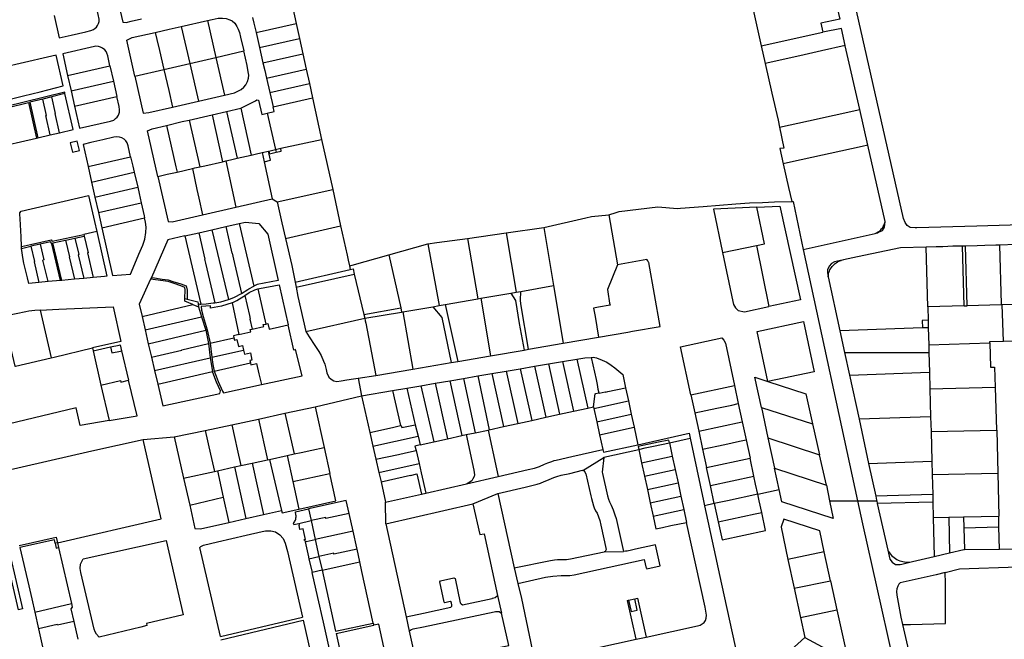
# Model space of a CAD drawing. Header units: inches. Extents: x 210911 to 224988, y 571697 to 586201.
# Tile 121 of 256: x 220494 to 221156, y 575807 to 576224. Entities that reach past the tile are written whole.
import ezdxf

# ---------------------------------------------------------------- set-up
doc = ezdxf.new("R2010")
doc.units = ezdxf.units.IN
doc.header["$MEASUREMENT"] = 0

msp = doc.modelspace()

# ---------------------------------------------------------------- linework, layer by layer
for points in [[(220970.236, 576305.379), (220982.906, 576250), (220986.393, 576234.705), (220992.8, 576206.382)], [(221225.715, 576087.427), (221213.968, 576087.158), (221190.32, 576086.486), (221137.706, 576084.909), (221097.542, 576083.765), (221096.353, 576083.694), (221092.899, 576084.017), (221090.922, 576085.425), (221089.534, 576087.494), (221088.496, 576090.161), (221046.154, 576277.762)], [(220556.079, 576253.312), (220563.236, 576222.323), (220565.602, 576222.05), (220568.958, 576222.864), (220575.908, 576224.505)], [(221038.897, 576252.23), (221039.116, 576252.272), (221045.721, 576224.349), (221032.775, 576221.559), (221034.194, 576215.598)], [(220517.062, 576226.658), (220520.475, 576211.628), (220528.656, 576213.498), (220538.445, 576215.821), (220541.872, 576216.588), (220543.536, 576217.357), (220544.698, 576218.204), (220545.568, 576218.991), (220546.308, 576220.116), (220546.85, 576221.321), (220547.285, 576222.748), (220547.288, 576224.206), (220546.638, 576227.353), (220545.301, 576233.154)], [(220677.694, 576231.643), (220679.965, 576221.436)], [(220602.601, 576219.39), (220620.192, 576223.355)], [(220620.192, 576223.355), (220623.384, 576224.074), (220627.533, 576224.87), (220630.38, 576224.911), (220632.785, 576224.739), (220635.287, 576223.797), (220636.774, 576223.071), (220638.557, 576221.495), (220640.075, 576219.439), (220640.938, 576217.613), (220641.839, 576215.308), (220642.571, 576212.057), (220644.696, 576202.898)], [(220620.192, 576223.355), (220625.916, 576198.538)], [(220650.621, 576225.322), (220651.473, 576221.61), (220652.923, 576215.288)], [(220585.021, 576215.399), (220594.591, 576217.584), (220602.601, 576219.39)], [(220602.601, 576219.39), (220608.321, 576194.452)], [(220652.923, 576215.288), (220679.965, 576221.436)], [(220679.965, 576221.436), (220682.21, 576211.278)], [(221049.29, 576206.453), (221046.67, 576218.067), (221034.194, 576215.598)], [(220571.379, 576185.907), (220565.957, 576210.106), (220569.644, 576211.888), (220585.021, 576215.399)], [(220585.021, 576215.399), (220586.251, 576210.561), (220587.958, 576203.256), (220590.93, 576190.414)], [(220652.923, 576215.288), (220655.236, 576205.194)], [(220655.236, 576205.194), (220682.21, 576211.278)], [(220682.21, 576211.278), (220684.442, 576201.015)], [(220992.8, 576206.382), (221034.194, 576215.598)], [(220554.649, 576192.756), (220553.127, 576199.488), (220552.614, 576201.386), (220552.094, 576202.433), (220551.188, 576203.583), (220549.722, 576204.799), (220548.365, 576205.491), (220546.95, 576205.867), (220545.223, 576205.997), (220544.162, 576205.838), (220522.932, 576200.97), (220526.184, 576186.331)], [(220625.916, 576198.538), (220644.696, 576202.898)], [(220631.758, 576173.206), (220638.425, 576174.75), (220640.647, 576175.756), (220642.858, 576176.82), (220644.773, 576178.43), (220646, 576180.141), (220647.212, 576182.214), (220647.898, 576184.482), (220647.99, 576186.688), (220647.731, 576188.822), (220646.97, 576193.099), (220644.696, 576202.898)], [(220655.236, 576205.194), (220657.603, 576194.869)], [(220992.8, 576206.382), (220995.491, 576194.489)], [(221049.29, 576206.453), (221033.395, 576202.904), (221018.735, 576199.619), (220995.502, 576194.44)], [(221049.303, 576206.396), (221049.29, 576206.453)], [(221058.987, 576163.474), (221049.303, 576206.396)], [(220523.205, 576179.339), (220518.399, 576199.974), (220491.366, 576193.787), (220464.472, 576187.581), (220469.358, 576165.862), (220496.467, 576172.605), (220507.675, 576175.404), (220523.205, 576179.339)], [(220608.321, 576194.452), (220625.916, 576198.538)], [(220625.916, 576198.538), (220631.758, 576173.206)], [(220657.603, 576194.869), (220684.442, 576201.015)], [(220684.442, 576201.015), (220686.716, 576190.621)], [(220526.184, 576186.331), (220554.649, 576192.756)], [(220554.649, 576192.756), (220556.959, 576182.539)], [(220571.379, 576185.907), (220590.93, 576190.414)], [(220590.93, 576190.414), (220608.321, 576194.452)], [(220590.93, 576190.414), (220594.194, 576176.302), (220596.682, 576165.078)], [(220608.321, 576194.452), (220614.131, 576169.121)], [(220657.603, 576194.869), (220658.8, 576189.648), (220659.953, 576184.601)], [(220659.953, 576184.601), (220686.716, 576190.621)], [(220686.716, 576190.621), (220688.896, 576181.011)], [(220995.491, 576194.489), (220995.502, 576194.44)], [(220995.502, 576194.44), (221000, 576174.556), (221004.146, 576156.229), (221005.088, 576151.549)], [(220526.184, 576186.331), (220528.481, 576175.992)], [(220571.379, 576185.907), (220576.973, 576160.936), (220580.794, 576161.397), (220596.682, 576165.078)], [(220659.953, 576184.601), (220662.153, 576174.97)], [(220528.481, 576175.992), (220556.959, 576182.539)], [(220556.959, 576182.539), (220559.282, 576172.263)], [(220662.153, 576174.97), (220688.896, 576181.011)], [(220688.896, 576181.011), (220690.899, 576171.337)], [(220524.411, 576174.173), (220524.211, 576175.051), (220470.261, 576161.845), (220470.458, 576160.967)], [(220509.446, 576170.51), (220500.715, 576168.373), (220506.224, 576144.478)], [(220515.576, 576172.01), (220509.446, 576170.51)], [(220514.525, 576146.386), (220511.536, 576159.352), (220511.927, 576159.462), (220509.446, 576170.51)], [(220524.411, 576174.173), (220515.576, 576172.01)], [(220520.691, 576147.803), (220517.694, 576160.802), (220518.083, 576160.843), (220515.576, 576172.01)], [(220529.944, 576149.929), (220524.411, 576174.173)], [(220528.481, 576175.992), (220530.753, 576165.769)], [(220530.753, 576165.769), (220534.057, 576150.899), (220555.031, 576155.532), (220557.173, 576156.339), (220558.428, 576157.327), (220559.449, 576158.267), (220560.398, 576159.556), (220561.003, 576161.625), (220561.157, 576163.236), (220560.816, 576165.475), (220559.282, 576172.263)], [(220530.753, 576165.769), (220559.282, 576172.263)], [(220614.131, 576169.121), (220631.758, 576173.206)], [(220642.643, 576164.321), (220652.508, 576169.213), (220653.495, 576170.024), (220654.559, 576169.8), (220656.777, 576160.062), (220660.341, 576160.988)], [(220662.153, 576174.97), (220664.393, 576165.166)], [(220664.393, 576165.166), (220690.899, 576171.337)], [(220690.899, 576171.337), (220697.057, 576143.349)], [(220470.458, 576160.967), (220499.841, 576168.159), (220505.347, 576144.276)], [(220596.682, 576165.078), (220614.131, 576169.121)], [(220633.077, 576162.111), (220642.643, 576164.321)], [(220642.643, 576164.321), (220649.756, 576132.805)], [(220660.341, 576160.988), (220665.095, 576162.091), (220664.393, 576165.166)], [(221005.088, 576151.549), (221024.611, 576155.875), (221058.987, 576163.474)], [(221064.427, 576139.361), (221058.987, 576163.474)], [(220470.458, 576160.967), (220475.743, 576137.473), (220505.347, 576144.276)], [(220592.653, 576152.803), (220603.13, 576155.315), (220607.832, 576156.368)], [(220607.832, 576156.368), (220620.434, 576159.191), (220623.39, 576159.873)], [(220607.832, 576156.368), (220615.133, 576124.835)], [(220623.39, 576159.873), (220633.077, 576162.111)], [(220623.39, 576159.873), (220630.324, 576128.343)], [(220633.077, 576162.111), (220640.124, 576130.607)], [(220660.341, 576160.988), (220665.941, 576136.507)], [(220520.691, 576147.803), (220529.944, 576149.929)], [(220586.789, 576118.382), (220579.973, 576149.156), (220583.102, 576150.513), (220592.653, 576152.803)], [(220592.653, 576152.803), (220599.057, 576124.881), (220599.839, 576121.368)], [(221005.088, 576151.549), (221007.914, 576137.505), (221005.188, 576137.179), (221007.551, 576126.886)], [(220505.347, 576144.276), (220506.224, 576144.478)], [(220506.224, 576144.478), (220514.525, 576146.386)], [(220514.525, 576146.386), (220520.691, 576147.803)], [(220568.562, 576131.656), (220566.966, 576138.92), (220566.229, 576141.016), (220565.358, 576142.294), (220564.161, 576143.383), (220562.743, 576144.366), (220561.176, 576144.893), (220559.308, 576145.115), (220557.315, 576144.765), (220549.788, 576142.968), (220541.841, 576141.146), (220536.633, 576139.888), (220539.935, 576125.078)], [(220669.538, 576137.339), (220697.057, 576143.349)], [(220697.057, 576143.349), (220704.474, 576109.635)], [(220532.699, 576142.085), (220527.971, 576141.009)], [(220527.971, 576141.009), (220529.462, 576134.672)], [(220534.171, 576135.756), (220532.699, 576142.085)], [(220661.591, 576135.512), (220665.941, 576136.507)], [(220665.941, 576136.507), (220669.538, 576137.339)], [(220665.941, 576136.507), (220666.378, 576134.694)], [(220666.378, 576134.694), (220669.918, 576135.508), (220669.538, 576137.339)], [(221064.427, 576139.361), (221060.61, 576138.524), (221012.497, 576127.977), (221007.551, 576126.886)], [(221076.025, 576087.956), (221064.427, 576139.361)], [(220529.462, 576134.672), (220534.171, 576135.756)], [(220539.935, 576125.078), (220568.562, 576131.656)], [(220568.562, 576131.656), (220569.955, 576125.321), (220570.899, 576121.322)], [(220632.525, 576128.857), (220635.657, 576129.588), (220640.124, 576130.607)], [(220640.124, 576130.607), (220649.756, 576132.805)], [(220649.756, 576132.805), (220652.367, 576133.401), (220656.949, 576134.45)], [(220656.949, 576134.45), (220661.3, 576135.445)], [(220656.949, 576134.45), (220658.289, 576128.305)], [(220658.289, 576128.305), (220662.711, 576129.244), (220661.3, 576135.445)], [(220661.3, 576135.445), (220661.591, 576135.512)], [(220661.591, 576135.512), (220661.987, 576133.684), (220666.378, 576134.694)], [(220539.935, 576125.078), (220542.266, 576114.625)], [(220599.839, 576121.368), (220610.14, 576123.714)], [(220610.14, 576123.714), (220611.787, 576124.089), (220615.133, 576124.835)], [(220610.14, 576123.714), (220613.172, 576109.713), (220614.532, 576103.798), (220617.015, 576092.461)], [(220615.133, 576124.835), (220618.554, 576125.596), (220630.324, 576128.343)], [(220630.324, 576128.343), (220632.525, 576128.857)], [(220632.525, 576128.857), (220639.342, 576097.615)], [(220658.289, 576128.305), (220663.754, 576103.25)], [(221007.551, 576126.886), (221011.206, 576110.961), (221013.307, 576101.437)], [(220542.266, 576114.625), (220570.899, 576121.322)], [(220570.899, 576121.322), (220573.32, 576111.071)], [(220586.789, 576118.382), (220593.158, 576119.881), (220599.839, 576121.368)], [(220586.789, 576118.382), (220593.805, 576088.055), (220596.604, 576087.749), (220617.015, 576092.461)], [(220542.266, 576114.625), (220544.532, 576104.461)], [(220544.532, 576104.461), (220573.32, 576111.071)], [(220573.32, 576111.071), (220574.292, 576106.958), (220575.663, 576100.68)], [(220495.123, 576071.152), (220494.834, 576077.799), (220494.152, 576089.93), (220493.935, 576093.045), (220494.104, 576093.991), (220494.938, 576094.953), (220540.181, 576105.628), (220544.163, 576088.103), (220545.714, 576081.359)], [(220544.532, 576104.461), (220546.849, 576094.065)], [(220639.342, 576097.615), (220663.754, 576103.25)], [(220663.754, 576103.25), (220667.21, 576101.28)], [(220667.21, 576101.28), (220704.474, 576109.635)], [(220704.474, 576109.635), (220709.814, 576085.224)], [(220546.849, 576094.065), (220575.663, 576100.68)], [(220575.663, 576100.68), (220577.606, 576091.786), (220577.882, 576090.446)], [(220617.015, 576092.461), (220639.342, 576097.615)], [(220667.21, 576101.28), (220670.364, 576087.118), (220672.765, 576076.664)], [(220890.206, 576092.507), (220895.201, 576094.13), (220897.257, 576094.805), (220923.141, 576097.897), (220936.393, 576096.807), (220938.468, 576097.007), (220953.658, 576098.134), (220964.691, 576099.04), (220975.726, 576099.887), (220984.798, 576100.717), (220993.658, 576100.883), (221001.677, 576101.255), (221013.307, 576101.437)], [(220989.752, 576097.645), (220960.569, 576096.414), (220966.709, 576067.121)], [(220989.553, 576071.923), (220994.97, 576073.062), (220989.752, 576097.645)], [(220989.752, 576097.645), (221005.283, 576098.302), (221019.076, 576035.345), (220997.822, 576030.803)], [(221013.307, 576101.437), (221014.322, 576101.449), (221021.063, 576069.273)], [(220546.849, 576094.065), (220549.129, 576083.842)], [(220549.129, 576083.842), (220556.289, 576051.725), (220568.372, 576052.64), (220571.399, 576059.461), (220574.054, 576066.023), (220575.896, 576070.049), (220576.735, 576072.166), (220578.041, 576076.141), (220578.876, 576080.627), (220578.983, 576084.233), (220578.484, 576087.533), (220577.882, 576090.446)], [(220549.129, 576083.842), (220577.882, 576090.446)], [(220846.5, 576084.015), (220874.754, 576090.477), (220878.641, 576091.521), (220890.206, 576092.507)], [(220890.206, 576092.507), (220896.039, 576058.876)], [(220623.259, 576082.52), (220632.599, 576084.665)], [(220632.599, 576084.665), (220641.648, 576086.742)], [(220632.599, 576084.665), (220636.684, 576066.767), (220636.848, 576066.805), (220637.77, 576062.763), (220643.25, 576039.589)], [(220641.648, 576086.742), (220645.88, 576087.714), (220654.79, 576086.637), (220660.749, 576079.544), (220667.733, 576048.362), (220653.724, 576045.592), (220651.373, 576044.621)], [(220641.648, 576086.742), (220651.373, 576044.621)], [(220672.765, 576076.664), (220709.814, 576085.224)], [(220709.814, 576085.224), (220714.166, 576065.486), (220714.944, 576061.956), (220715.778, 576058.179)], [(220821.141, 576080.337), (220846.5, 576084.015)], [(220846.5, 576084.015), (220853.003, 576044.949)], [(221069.44, 576080.039), (221070.923, 576080.47), (221071.753, 576080.835), (221074.298, 576082.109), (221075.645, 576084.264), (221076.025, 576087.956)], [(221069.44, 576080.039), (221070.257, 576080.404), (221071.04, 576080.836), (221071.785, 576081.331), (221072.486, 576081.886), (221073.139, 576082.497), (221073.739, 576083.16), (221074.282, 576083.871), (221074.764, 576084.624), (221075.182, 576085.415), (221075.533, 576086.238), (221075.815, 576087.087), (221076.025, 576087.956)], [(220515.775, 576074.77), (220537.049, 576079.398)], [(220524.82, 576075.491), (220524.954, 576075.52), (220531.107, 576076.868)], [(220531.107, 576076.868), (220537.319, 576078.229)], [(220531.107, 576076.868), (220533.684, 576065.787), (220533.378, 576065.7), (220537.065, 576049.747)], [(220545.714, 576081.359), (220537.049, 576079.398)], [(220537.049, 576079.398), (220537.319, 576078.229)], [(220537.319, 576078.229), (220539.914, 576067.007), (220539.536, 576066.919), (220543.377, 576050.311)], [(220545.714, 576081.359), (220552.651, 576051.188)], [(220604.989, 576078.325), (220593.504, 576075.688), (220582.493, 576050.451)], [(220604.989, 576078.325), (220614.385, 576080.483)], [(220604.989, 576078.325), (220615.819, 576032.526)], [(220614.385, 576080.483), (220623.259, 576082.52)], [(220614.385, 576080.483), (220618.449, 576062.677), (220618.34, 576062.653), (220618.956, 576059.954), (220625.125, 576033.421)], [(220623.259, 576082.52), (220634.342, 576035.542)], [(220795.18, 576076.619), (220821.141, 576080.337)], [(220821.141, 576080.337), (220827.947, 576040.553)], [(221021.063, 576069.273), (221069.44, 576080.039)], [(220495.123, 576071.152), (220501.25, 576072.565), (220515.162, 576075.685)], [(220495.174, 576069.972), (220495.123, 576071.152)], [(220495.174, 576069.972), (220501.512, 576071.394)], [(220507.606, 576072.761), (220501.512, 576071.394)], [(220501.512, 576071.394), (220503.938, 576061.035), (220503.567, 576060.946), (220506.822, 576047.045)], [(220514.624, 576074.335), (220507.606, 576072.761)], [(220507.606, 576072.761), (220510.07, 576062.237)], [(220515.444, 576073.113), (220515.255, 576073.394), (220514.624, 576074.335)], [(220515.162, 576075.685), (220515.775, 576074.77)], [(220521.45, 576048.352), (220515.444, 576073.113)], [(220522.357, 576048.433), (220516.249, 576073.612), (220524.82, 576075.491)], [(220524.82, 576075.491), (220527.427, 576064.216), (220527.261, 576064.186), (220530.73, 576049.181)], [(220672.765, 576076.664), (220676.959, 576058.407), (220679.232, 576047.24)], [(220742.288, 576065.662), (220768.378, 576073.098)], [(220768.378, 576073.098), (220774.478, 576073.894), (220795.18, 576076.619)], [(220768.378, 576073.098), (220776.199, 576031.493)], [(220795.18, 576076.619), (220802.177, 576036.052)], [(220966.709, 576067.121), (220989.553, 576071.923)], [(220989.553, 576071.923), (220997.822, 576030.803)], [(221103.75, 576070.846), (221086.428, 576070.343), (221057.623, 576064.341), (221048.056, 576062.235), (221046.633, 576061.922)], [(221128.224, 576071.429), (221126.911, 576071.385), (221124.055, 576071.393), (221121.676, 576071.36), (221114.843, 576071.093), (221110.501, 576071.043), (221103.75, 576070.846)], [(221104.841, 576030.53), (221103.75, 576070.846)], [(221130.223, 576071.496), (221128.224, 576071.429)], [(221129.378, 576031.245), (221129.376, 576031.296), (221128.224, 576071.429)], [(221153.135, 576072.147), (221150.627, 576072.071), (221143.077, 576071.896), (221138.084, 576071.761), (221130.223, 576071.496)], [(221131.377, 576031.303), (221131.373, 576031.425), (221130.223, 576071.496)], [(221177.224, 576072.812), (221164.06, 576072.476), (221153.135, 576072.147)], [(221153.135, 576072.147), (221154.215, 576032.661), (221154.234, 576031.968)], [(220506.822, 576047.045), (220500, 576046.436), (220499.205, 576050.149), (220496.822, 576059.924), (220496.247, 576062.417), (220495.174, 576069.972)], [(220715.778, 576058.179), (220717.53, 576058.642), (220742.288, 576065.662)], [(220742.288, 576065.662), (220750.258, 576029.842)], [(220966.709, 576067.121), (220973.639, 576034.126), (220974.193, 576032.227), (220975.345, 576030.038), (220977.266, 576028.212), (220981.439, 576027.301), (220997.822, 576030.803)], [(221021.063, 576069.273), (221057.484, 575899.979)], [(220510.07, 576062.237), (220509.579, 576062.122)], [(220512.979, 576047.595), (220509.579, 576062.122)], [(220715.778, 576058.179), (220716.325, 576055.696)], [(220896.039, 576058.876), (220889.246, 576042.28), (220889.536, 576040.623), (220890.79, 576033.119), (220891.034, 576031.724), (220883.354, 576030.379), (220879.962, 576029.769), (220880.953, 576024.11), (220883.354, 576010.299)], [(220883.354, 576010.299), (220902.944, 576013.66), (220906.256, 576014.249), (220924.672, 576017.385), (220917.045, 576060.476), (220916.829, 576060.77), (220916.413, 576061.511), (220915.96, 576062.264), (220915.879, 576062.522), (220896.039, 576058.876)], [(221046.633, 576061.922), (221046.118, 576061.809), (221042.106, 576060.939), (221040.006, 576059.846), (221038.531, 576058.003), (221037.261, 576055.454), (221037.281, 576053.432), (221037.823, 576050.927)], [(221037.823, 576050.927), (221037.915, 576051.861), (221038.079, 576052.785), (221038.313, 576053.694), (221038.616, 576054.582), (221038.987, 576055.444), (221039.423, 576056.276), (221039.922, 576057.071), (221040.48, 576057.825), (221041.094, 576058.535), (221041.762, 576059.195), (221042.478, 576059.801), (221043.239, 576060.351), (221044.039, 576060.841), (221044.875, 576061.267), (221045.742, 576061.629), (221046.633, 576061.922)], [(220543.377, 576050.311), (220537.065, 576049.747)], [(220552.651, 576051.188), (220551.089, 576051), (220543.377, 576050.311)], [(220582.493, 576050.451), (220581.998, 576049.316)], [(220582.493, 576050.451), (220584.618, 576050.161), (220589.769, 576049.341), (220593.903, 576048.736), (220597.049, 576047.624), (220602.228, 576046.08), (220605.853, 576044.702), (220606.571, 576041.813), (220606.64, 576035.855)], [(220679.232, 576047.24), (220716.325, 576055.696)], [(220679.857, 576043.872), (220718.991, 576052.618)], [(220716.325, 576055.696), (220718.152, 576056.128), (220718.991, 576052.618)], [(220718.991, 576052.618), (220725.479, 576025.443)], [(221037.823, 576050.927), (221045.722, 576014.395)], [(220512.979, 576047.595), (220506.822, 576047.045)], [(220521.45, 576048.352), (220512.979, 576047.595)], [(220522.357, 576048.433), (220521.652, 576048.37), (220521.45, 576048.352)], [(220530.73, 576049.181), (220522.357, 576048.433)], [(220537.065, 576049.747), (220530.73, 576049.181)], [(220581.998, 576049.316), (220574.319, 576032.361), (220576.211, 576024.185)], [(220605.037, 576036.258), (220605.356, 576042.109), (220605.031, 576043.682), (220602.235, 576044.867), (220597.746, 576046.31), (220593.829, 576047.627), (220581.998, 576049.316)], [(220643.25, 576039.589), (220647.42, 576042.348), (220648.164, 576042.804), (220651.373, 576044.621)], [(220654.196, 576042.687), (220655.26, 576043.057), (220668.484, 576045.323), (220674.486, 576018.469)], [(220679.232, 576047.24), (220679.857, 576043.872)], [(220679.857, 576043.872), (220681.147, 576037.664), (220686.399, 576013.984)], [(220830.957, 576040.995), (220853.003, 576044.949)], [(220853.003, 576044.949), (220859.521, 576006.21)], [(220634.342, 576035.542), (220635.767, 576036.054), (220638.491, 576037.082), (220643.25, 576039.589)], [(220636.828, 576033.37), (220640.018, 576034.993), (220644.738, 576037.745), (220645.478, 576038.255)], [(220645.478, 576038.255), (220648.358, 576040.243), (220652.2, 576041.992), (220654.196, 576042.687)], [(220645.478, 576038.255), (220648.412, 576024.867), (220648.987, 576022.293), (220648.769, 576022.245), (220650.262, 576015.57)], [(220654.196, 576042.687), (220659.506, 576019.056)], [(220804.191, 576036.403), (220824.385, 576039.918)], [(220824.385, 576039.918), (220827.947, 576040.553)], [(220824.385, 576039.918), (220827.354, 576034.836), (220829.842, 576019.425), (220833.226, 576001.529)], [(220827.947, 576040.553), (220830.957, 576040.995)], [(220836.275, 576002.126), (220830.937, 576032.592), (220830.759, 576035.188), (220830.957, 576040.995)], [(220507.723, 576028.393), (220520.28, 576028.983), (220556.791, 576030.693), (220562.011, 576007.317), (220542.914, 576002.915)], [(220576.211, 576024.185), (220610.355, 576032.153)], [(220610.355, 576032.153), (220604.937, 576034.429), (220605.037, 576036.258)], [(220605.037, 576036.258), (220606.64, 576035.855)], [(220606.64, 576035.855), (220613.869, 576034.042), (220614.003, 576032.686)], [(220610.355, 576032.153), (220614.249, 576030.519)], [(220614.003, 576032.686), (220615.221, 576032.5), (220615.819, 576032.526)], [(220614.003, 576032.686), (220614.006, 576032.654), (220614.249, 576030.519)], [(220614.249, 576030.519), (220616.227, 576023.88)], [(220615.819, 576032.526), (220619.476, 576032.687), (220624.05, 576033.256), (220625.125, 576033.421)], [(220636.828, 576033.37), (220629.765, 576030.987), (220622.235, 576029.798), (220622.191, 576031.186), (220616.079, 576030.775), (220616.211, 576028.372), (220617.38, 576024.179), (220620.154, 576015.152), (220622.063, 576006.191)], [(220625.125, 576033.421), (220629.325, 576034.064), (220634.342, 576035.542)], [(220636.828, 576033.37), (220641.453, 576012.04)], [(220751.747, 576027.266), (220771.824, 576030.677)], [(220771.824, 576030.677), (220776.199, 576031.493)], [(220771.824, 576030.677), (220777.936, 576023.329), (220784.172, 575993.105)], [(220776.199, 576031.493), (220780.201, 576032.227)], [(220780.201, 576032.227), (220802.177, 576036.052)], [(220780.201, 576032.227), (220788.665, 575993.875)], [(220802.177, 576036.052), (220804.191, 576036.403)], [(220804.191, 576036.403), (220810.744, 575997.708)], [(221104.841, 576030.53), (221104.775, 576030.528)], [(221104.775, 576030.528), (221105.011, 576021.553)], [(221129.378, 576031.245), (221104.841, 576030.53)], [(221129.378, 576031.245), (221131.377, 576031.303)], [(221154.234, 576031.968), (221131.377, 576031.303)], [(221154.894, 576031.987), (221154.234, 576031.968)], [(221178.364, 576032.67), (221154.894, 576031.987)], [(221155.658, 576007.539), (221154.894, 576031.987)], [(220507.723, 576028.393), (220504.147, 576028.265), (220500.02, 576027.657), (220497.968, 576027.294), (220491.617, 576025.983), (220482.843, 576024.05), (220490.578, 575990.58)], [(220507.723, 576028.393), (220515.188, 575996.27)], [(220576.211, 576024.185), (220578.318, 576015.079)], [(220578.318, 576015.079), (220616.227, 576023.88)], [(220616.227, 576023.88), (220619.188, 576014.831)], [(220725.479, 576025.443), (220750.258, 576029.842)], [(220725.479, 576025.443), (220726.039, 576022.891)], [(220726.039, 576022.891), (220750.865, 576027.116)], [(220750.258, 576029.842), (220750.865, 576027.116)], [(220750.865, 576027.116), (220751.747, 576027.266)], [(220751.747, 576027.266), (220758.391, 575988.725)], [(220650.262, 576015.57), (220658.054, 576017.313), (220657.752, 576018.664), (220659.506, 576019.056)], [(220656.559, 575978.25), (220683.979, 575984.169), (220679.579, 576001.855), (220678.313, 576001.52), (220674.486, 576018.469)], [(220659.506, 576019.056), (220660.897, 576019.367), (220661.733, 576015.626), (220668.6, 576017.162), (220674.486, 576018.469)], [(220686.399, 576013.984), (220726.039, 576022.891)], [(220726.039, 576022.891), (220726.413, 576021.229), (220726.725, 576019.685), (220733.48, 575984.457)], [(220997.273, 575980.42), (220989.951, 576014.116), (221021.196, 576020.857), (221028.425, 575986.826), (220997.273, 575980.42)], [(221105.011, 576021.553), (221100.996, 576021.411), (221101.163, 576016.441)], [(221105.011, 576021.553), (221105.142, 576016.588)], [(220578.318, 576015.079), (220580.463, 576005.805)], [(220580.463, 576005.805), (220619.188, 576014.831)], [(220619.188, 576014.831), (220620.911, 576005.893)], [(220641.453, 576012.04), (220637.711, 576011.204), (220638.054, 576009.674)], [(220641.453, 576012.04), (220649.333, 576013.803), (220649.001, 576015.288), (220650.262, 576015.57)], [(220686.399, 576013.984), (220688.635, 576010.518), (220692.545, 576004.641), (220695.119, 576000.59), (220696.652, 575997.889), (220697.207, 575996.795), (220697.939, 575995.192), (220698.405, 575993.956), (220699.248, 575992.134), (220700.012, 575988.525), (220700.542, 575986.204), (220701.798, 575983.379), (220703.414, 575981.917), (220705.169, 575980.914), (220707.321, 575980.307), (220710.19, 575980.841), (220713.956, 575981.457), (220718.386, 575982.103), (220721.604, 575982.668)], [(221101.163, 576016.441), (221045.722, 576014.395)], [(221045.722, 576014.395), (221048.851, 575999.924)], [(221105.142, 576016.588), (221101.163, 576016.441)], [(221105.142, 576016.588), (221105.444, 576005.097)], [(220554.985, 576003.647), (220560.858, 576004.917), (220561.443, 576004.978), (220562.307, 576001.086)], [(220580.463, 576005.805), (220582.543, 575996.816)], [(220582.543, 575996.816), (220602.994, 576001.557), (220602.951, 576001.742), (220620.911, 576005.893)], [(220620.911, 576005.893), (220622.09, 575996.355)], [(220622.063, 576006.191), (220638.054, 576009.674)], [(220622.063, 576006.191), (220623.169, 575996.695)], [(220638.054, 576009.674), (220638.375, 576008.237), (220640.083, 576008.619), (220641.111, 576004.024), (220643.812, 576004.629), (220644.505, 576001.528)], [(220836.275, 576002.126), (220859.521, 576006.21)], [(220859.521, 576006.21), (220883.354, 576010.299)], [(220945.441, 575971.362), (220938.43, 576003.669), (220966.197, 576009.641), (220967.62, 576008.155), (220968.699, 576006.178), (220974.724, 575977.73)], [(221105.444, 576005.097), (221146.577, 576006.322)], [(221105.444, 576005.097), (221105.581, 575999.899)], [(221146.558, 576007.281), (221155.658, 576007.539)], [(221146.577, 576006.322), (221146.558, 576007.281)], [(221146.577, 576006.322), (221147.078, 575990.022), (221149.772, 575990.104), (221150.217, 575976.452)], [(221155.658, 576007.539), (221164.461, 576007.809)], [(220515.188, 575996.27), (220517.213, 575996.747), (220542.914, 576002.915)], [(220542.914, 576002.915), (220543.359, 576000.97)], [(220543.359, 576000.97), (220554.985, 576003.647)], [(220543.359, 576000.97), (220548.616, 575977.995)], [(220554.985, 576003.647), (220555.865, 575999.575), (220561.738, 576000.845), (220562.307, 576001.086)], [(220562.307, 576001.086), (220567.16, 575981.209)], [(220623.169, 575996.695), (220644.505, 576001.528)], [(220644.505, 576001.528), (220645.13, 575998.737), (220649.106, 575999.626), (220650.195, 575994.756), (220648.768, 575994.437), (220649.09, 575992.997)], [(220788.665, 575993.875), (220810.744, 575997.708)], [(220810.744, 575997.708), (220833.226, 576001.529)], [(220833.226, 576001.529), (220836.275, 576002.126)], [(221048.851, 575999.924), (221105.581, 575999.899)], [(221048.851, 575999.924), (221052.154, 575984.649)], [(221105.581, 575999.899), (221105.931, 575986.62)], [(220490.578, 575990.58), (220491.09, 575990.712), (220515.188, 575996.27)], [(220582.543, 575996.816), (220584.663, 575987.655)], [(220584.663, 575987.655), (220622.09, 575996.355)], [(220622.09, 575996.355), (220623.571, 575987.122)], [(220623.169, 575996.695), (220623.822, 575991.791), (220624.794, 575987.375)], [(220624.794, 575987.375), (220649.09, 575992.997)], [(220649.09, 575992.997), (220649.389, 575991.659), (220653.286, 575992.531), (220654.842, 575985.575), (220656.559, 575978.25)], [(220758.391, 575988.725), (220784.172, 575993.105)], [(220784.172, 575993.105), (220788.665, 575993.875)], [(220840.256, 575990.603), (220849.648, 575992.207)], [(220849.648, 575992.207), (220859.114, 575993.824)], [(220849.648, 575992.207), (220857.114, 575958.289)], [(220859.114, 575993.824), (220868.638, 575995.45)], [(220859.114, 575993.824), (220866.497, 575960.363)], [(220868.638, 575995.45), (220874.018, 575996.369), (220878.472, 575996.602)], [(220868.638, 575995.45), (220876.167, 575962.501)], [(220878.472, 575996.602), (220879.779, 575996.653), (220881.999, 575996.204), (220885.745, 575994.743), (220888.895, 575993.319), (220891.885, 575991.412), (220894.219, 575989.54), (220899.574, 575984.988), (220901.5, 575976.097)], [(220878.472, 575996.602), (220881.627, 575981.795), (220882.363, 575978.441), (220882.921, 575975.296), (220883.521, 575972.633)], [(220554.078, 575954.128), (220534.542, 575950.763), (220531.867, 575962.544), (220469.172, 575947.534), (220460.925, 575983.663), (220463.31, 575984.175)], [(220584.663, 575987.655), (220586.755, 575978.609)], [(220586.755, 575978.609), (220590.174, 575963.945), (220628.676, 575972.264), (220628.925, 575974.133), (220626.276, 575979.905), (220623.812, 575986.407), (220623.571, 575987.122)], [(220586.755, 575978.609), (220623.571, 575987.122)], [(220624.794, 575987.375), (220626.065, 575983.871), (220627.475, 575980.274), (220630.339, 575973.757), (220631.082, 575972.779), (220656.559, 575978.25)], [(220721.604, 575982.668), (220733.48, 575984.457)], [(220733.48, 575984.457), (220758.391, 575988.725)], [(220792.506, 575982.448), (220802.015, 575984.072)], [(220802.015, 575984.072), (220811.474, 575985.688)], [(220802.015, 575984.072), (220809.816, 575947.833)], [(220811.474, 575985.688), (220821.099, 575987.331)], [(220811.474, 575985.688), (220819.428, 575949.958)], [(220821.099, 575987.331), (220830.557, 575988.947)], [(220821.099, 575987.331), (220828.957, 575952.064)], [(220830.557, 575988.947), (220840.256, 575990.603)], [(220830.557, 575988.947), (220838.388, 575954.149)], [(220840.256, 575990.603), (220847.932, 575956.259)], [(221052.154, 575984.649), (221105.931, 575986.62)], [(221052.154, 575984.649), (221058.586, 575954.902)], [(221105.931, 575986.62), (221106.225, 575975.452)], [(220548.616, 575977.995), (220561.698, 575980.987), (220561.924, 575980.012), (220567.16, 575981.209)], [(220548.616, 575977.995), (220554.078, 575954.128)], [(220554.078, 575954.128), (220573.023, 575957.195), (220567.16, 575981.209)], [(220721.604, 575982.668), (220723.901, 575970.747)], [(220754.374, 575975.936), (220763.717, 575977.532)], [(220763.717, 575977.532), (220773.415, 575979.188)], [(220763.717, 575977.532), (220772.447, 575939.696)], [(220773.415, 575979.188), (220783.338, 575980.883)], [(220773.415, 575979.188), (220781.779, 575941.781)], [(220783.338, 575980.883), (220792.506, 575982.448)], [(220783.338, 575980.883), (220791.309, 575943.911)], [(220792.506, 575982.448), (220800.411, 575945.857)], [(220945.441, 575971.362), (220974.724, 575977.73)], [(220974.724, 575977.73), (220977.348, 575965.51)], [(220992.859, 575962.834), (220988.436, 575983.332), (220997.273, 575980.42)], [(220997.273, 575980.42), (221022.802, 575972.008), (221027.354, 575951.835)], [(220723.901, 575970.747), (220744.785, 575974.298)], [(220744.785, 575974.298), (220754.374, 575975.936)], [(220744.785, 575974.298), (220750.006, 575950.649)], [(220754.374, 575975.936), (220760.064, 575951.29)], [(220879.947, 575963.336), (220881.015, 575972.041), (220881.429, 575972.194), (220883.521, 575972.633)], [(220883.521, 575972.633), (220883.761, 575972.467), (220887.889, 575973.379), (220887.931, 575973.189), (220889.655, 575973.577), (220901.5, 575976.097)], [(220901.5, 575976.097), (220903.385, 575967.399)], [(220945.441, 575971.362), (220948.062, 575959.192)], [(221106.225, 575975.452), (221150.217, 575976.452)], [(221106.225, 575975.452), (221106.719, 575956.676)], [(221150.217, 575976.452), (221151.076, 575947.667)], [(220692.654, 575963.26), (220723.901, 575970.747)], [(220723.901, 575970.747), (220729.504, 575945.992)], [(220880.202, 575962.161), (220903.385, 575967.399)], [(220903.385, 575967.399), (220905.321, 575958.468)], [(220948.062, 575959.192), (220962.983, 575962.374), (220972.968, 575964.533), (220977.348, 575965.51)], [(220977.348, 575965.51), (220979.973, 575953.291)], [(220654.506, 575955.052), (220672.335, 575958.957)], [(220672.335, 575958.957), (220692.654, 575963.26)], [(220672.335, 575958.957), (220678.624, 575931.581)], [(220692.654, 575963.26), (220698.697, 575935.867)], [(220847.932, 575956.259), (220857.114, 575958.289)], [(220857.114, 575958.289), (220866.497, 575960.363)], [(220866.497, 575960.363), (220876.167, 575962.501)], [(220876.167, 575962.501), (220879.947, 575963.336)], [(220879.947, 575963.336), (220880.202, 575962.161)], [(220880.202, 575962.161), (220882.134, 575953.247)], [(220882.134, 575953.247), (220905.321, 575958.468)], [(220905.321, 575958.468), (220907.253, 575949.554)], [(220948.062, 575959.192), (220950.704, 575946.923)], [(220992.859, 575962.834), (220997.26, 575942.438)], [(220992.859, 575962.834), (221027.354, 575951.835)], [(220618.635, 575947.462), (220636.6, 575951.297)], [(220636.6, 575951.297), (220654.506, 575955.052)], [(220636.6, 575951.297), (220638.725, 575941.908), (220640.297, 575934.711), (220642.788, 575923.749)], [(220654.506, 575955.052), (220660.677, 575927.659)], [(220750.006, 575950.649), (220750.661, 575950.795), (220751.008, 575949.325), (220760.064, 575951.29)], [(220760.064, 575951.29), (220761.874, 575943.51)], [(220819.428, 575949.958), (220828.957, 575952.064)], [(220828.957, 575952.064), (220838.388, 575954.149)], [(220838.388, 575954.149), (220847.932, 575956.259)], [(220882.134, 575953.247), (220884.053, 575944.39)], [(220950.704, 575946.923), (220979.973, 575953.291)], [(220979.973, 575953.291), (220982.597, 575941.071)], [(221027.354, 575951.835), (221032.035, 575931.093)], [(221106.719, 575956.676), (221058.586, 575954.902)], [(221058.586, 575954.902), (221065.016, 575925.163)], [(221106.719, 575956.676), (221106.983, 575946.659)], [(220597.872, 575943.031), (220618.635, 575947.462)], [(220618.635, 575947.462), (220622.321, 575931.549), (220625.077, 575919.879)], [(220729.504, 575945.992), (220744.778, 575949.486), (220750.006, 575950.649)], [(220729.504, 575945.992), (220731.6, 575936.731)], [(220791.309, 575943.911), (220794.335, 575944.587)], [(220794.335, 575944.587), (220800.411, 575945.857)], [(220794.335, 575944.587), (220799.493, 575920.629), (220799.909, 575917.61), (220799.722, 575916.294), (220798.829, 575914.771), (220797.987, 575913.489), (220796.367, 575912.295), (220794.432, 575911.565)], [(220800.411, 575945.857), (220809.032, 575947.659)], [(220809.032, 575947.659), (220809.816, 575947.833)], [(220809.032, 575947.659), (220814.752, 575921.521), (220815.902, 575916.448)], [(220809.816, 575947.833), (220819.428, 575949.958)], [(220884.053, 575944.39), (220907.253, 575949.554)], [(220884.053, 575944.39), (220886.187, 575934.54)], [(220907.253, 575949.554), (220909.804, 575937.782)], [(220909.804, 575937.782), (220944.314, 575945.494), (220945.032, 575942.11)], [(220950.704, 575946.923), (220953.329, 575934.732)], [(221106.983, 575946.659), (221151.076, 575947.667)], [(221106.983, 575946.659), (221107.508, 575926.708)], [(221151.076, 575947.667), (221151.255, 575947.671)], [(221151.255, 575947.671), (221151.859, 575918.702)], [(220482.01, 575919.737), (220542.423, 575933.639), (220577.006, 575941.321)], [(220519.282, 575871.808), (220589.058, 575888.009), (220577.006, 575941.321)], [(220577.006, 575941.321), (220597.872, 575943.031)], [(220597.872, 575943.031), (220604.161, 575915.302)], [(220731.6, 575936.731), (220761.874, 575943.51)], [(220761.874, 575943.51), (220763.25, 575937.641)], [(220763.25, 575937.641), (220772.447, 575939.696)], [(220772.447, 575939.696), (220781.779, 575941.781)], [(220781.779, 575941.781), (220791.309, 575943.911)], [(220886.187, 575934.54), (220886.554, 575932.77), (220909.804, 575937.782)], [(220931.009, 575938.985), (220930.611, 575940.821), (220923.647, 575939.463), (220909.947, 575936.588), (220910.389, 575934.55)], [(220910.389, 575934.55), (220914.79, 575935.634), (220920.377, 575936.836), (220931.009, 575938.985)], [(220931.009, 575938.985), (220945.032, 575942.11)], [(220931.009, 575938.985), (220932.926, 575930.133)], [(220945.032, 575942.11), (220953.938, 575900.109), (220954.669, 575896.764)], [(220953.329, 575934.732), (220968.184, 575937.969), (220978.174, 575940.11), (220982.597, 575941.071)], [(220982.597, 575941.071), (220985.222, 575928.851)], [(220997.26, 575942.438), (221001.658, 575922.057)], [(220997.26, 575942.438), (221032.035, 575931.093)], [(220673.962, 575930.449), (220678.624, 575931.581)], [(220678.624, 575931.581), (220683.293, 575932.6), (220690.404, 575934.137), (220698.697, 575935.867)], [(220698.697, 575935.867), (220702.532, 575918.43)], [(220731.6, 575936.731), (220733.584, 575927.967)], [(220733.584, 575927.967), (220748.853, 575931.27), (220753.479, 575932.288), (220760.538, 575933.808)], [(220763.25, 575937.641), (220759.824, 575936.875), (220760.538, 575933.808)], [(220760.538, 575933.808), (220762.575, 575925.064)], [(220815.902, 575916.448), (220836.012, 575921.1), (220840.2, 575922.037), (220843.666, 575923.184), (220846.879, 575924.737), (220849.106, 575925.597), (220851.807, 575926.536), (220853.512, 575927.078), (220854.869, 575927.369), (220865.426, 575929.804), (220886.187, 575934.54)], [(220886.857, 575929.24), (220886.913, 575929.5), (220910.389, 575934.55)], [(220910.389, 575934.55), (220912.325, 575925.626)], [(220953.329, 575934.732), (220955.963, 575922.504)], [(221036.657, 575910.609), (221032.035, 575931.093)], [(220642.788, 575923.749), (220650.374, 575925.407)], [(220650.374, 575925.407), (220660.677, 575927.659)], [(220650.374, 575925.407), (220658.042, 575890.787)], [(220660.677, 575927.659), (220661.928, 575927.839)], [(220661.928, 575927.839), (220673.962, 575930.449)], [(220661.928, 575927.839), (220670.116, 575893.461)], [(220673.962, 575930.449), (220677.696, 575913.031)], [(220733.584, 575927.967), (220735.594, 575919.085)], [(220735.594, 575919.085), (220762.575, 575925.064)], [(220762.575, 575925.064), (220764.041, 575918.771), (220767.188, 575905.207)], [(220872.744, 575920.541), (220886.857, 575929.24)], [(220886.857, 575929.24), (220885.794, 575919.312), (220886.018, 575918.447), (220889.283, 575903.427), (220889.951, 575901.078), (220890.658, 575899.294), (220891.715, 575897.107), (220893.125, 575894.028), (220894.365, 575890.659), (220895.265, 575888.125), (220900.116, 575866.014)], [(220912.325, 575925.626), (220932.926, 575930.133)], [(220912.325, 575925.626), (220914.256, 575916.722)], [(220932.926, 575930.133), (220934.877, 575921.13)], [(220955.963, 575922.504), (220985.222, 575928.851)], [(220987.838, 575916.665), (220987.831, 575916.699), (220985.222, 575928.851)], [(221065.016, 575925.163), (221107.508, 575926.708)], [(221065.016, 575925.163), (221069.768, 575903.188)], [(221107.508, 575926.708), (221107.745, 575917.686)], [(220604.161, 575915.302), (220625.077, 575919.879)], [(220625.077, 575919.879), (220626.941, 575920.286)], [(220626.941, 575920.286), (220638.447, 575922.8)], [(220626.941, 575920.286), (220630.913, 575902.411)], [(220638.447, 575922.8), (220642.788, 575923.749)], [(220638.447, 575922.8), (220646.08, 575888.064)], [(220677.696, 575913.031), (220702.532, 575918.43)], [(220681.706, 575894.507), (220706.526, 575899.984), (220702.532, 575918.43)], [(220735.594, 575919.085), (220737.01, 575912.833)], [(220737.01, 575912.833), (220756.86, 575917.191), (220756.864, 575917.173), (220761.035, 575918.101), (220764.14, 575904.607)], [(220815.643, 575904.947), (220834.033, 575909.327), (220841.99, 575911.316), (220844.238, 575911.897), (220846.828, 575913.058), (220849.679, 575914.163), (220852.11, 575915.222), (220854.011, 575915.958), (220855.364, 575916.431), (220858.174, 575917.218), (220863.983, 575918.535), (220872.428, 575920.593), (220872.744, 575920.541)], [(220872.744, 575920.541), (220873.006, 575920.497), (220873.572, 575920.212), (220874.757, 575918.243), (220878.107, 575903.368), (220878.584, 575901.524), (220879.892, 575896.697), (220880.395, 575895.228), (220881.377, 575893.33), (220882.372, 575891.619), (220883.359, 575889.23), (220884.229, 575886.811), (220884.961, 575883.741), (220888.468, 575867.308), (220887.887, 575865.989), (220887.11, 575865.665)], [(220914.256, 575916.722), (220934.877, 575921.13)], [(220934.877, 575921.13), (220936.825, 575912.134)], [(220958.589, 575910.339), (220958.577, 575910.393), (220955.963, 575922.504)], [(221004.771, 575907.564), (221001.658, 575922.057)], [(221001.658, 575922.057), (221036.657, 575910.609)], [(221107.745, 575917.686), (221151.859, 575918.702)], [(221151.859, 575918.702), (221152.525, 575889.805)], [(220604.161, 575915.302), (220608.312, 575897.091)], [(220677.696, 575913.031), (220681.706, 575894.507)], [(220737.01, 575912.833), (220740.089, 575899.228)], [(220767.188, 575905.207), (220794.432, 575911.565)], [(220794.432, 575911.565), (220815.902, 575916.448)], [(220914.256, 575916.722), (220916.226, 575907.635)], [(220916.226, 575907.635), (220936.825, 575912.134)], [(220936.825, 575912.134), (220938.776, 575903.128)], [(220958.589, 575910.339), (220987.838, 575916.665)], [(220990.454, 575904.478), (220988.996, 575911.273), (220987.838, 575916.665)], [(221107.745, 575917.686), (221108.099, 575904.224)], [(220740.089, 575899.228), (220764.14, 575904.607)], [(220764.14, 575904.607), (220767.188, 575905.207)], [(220798.747, 575898.054), (220815.643, 575904.947)], [(220815.643, 575904.947), (220826.505, 575854.867)], [(220916.226, 575907.635), (220918.159, 575898.722)], [(220961.214, 575898.175), (220958.589, 575910.339)], [(220990.454, 575904.478), (221004.771, 575907.564)], [(221038.789, 575900.002), (221041.16, 575888.213), (221006.513, 575899.453), (221004.771, 575907.564)], [(221036.657, 575910.609), (221038.789, 575900.002)], [(220608.312, 575897.091), (220630.913, 575902.411)], [(220630.913, 575902.411), (220634.673, 575885.487)], [(220715.491, 575891.607), (220713.548, 575900.187), (220688.19, 575894.538)], [(220740.128, 575884.571), (220740.089, 575899.228)], [(220740.128, 575884.571), (220798.747, 575898.054)], [(220798.747, 575898.054), (220803.371, 575877.298), (220806.313, 575877.812), (220815.374, 575836.312)], [(220918.159, 575898.722), (220938.776, 575903.128)], [(220918.159, 575898.722), (220920.106, 575889.748)], [(220938.776, 575903.128), (220940.727, 575894.122)], [(220961.214, 575898.175), (220954.669, 575896.764)], [(220990.454, 575904.478), (220970.09, 575900.088), (220961.214, 575898.175)], [(220961.214, 575898.175), (220963.798, 575885.973)], [(220993.058, 575892.278), (220991.396, 575900.061), (220990.454, 575904.478)], [(221038.789, 575900.002), (221057.484, 575899.979)], [(221057.484, 575899.979), (221070.455, 575900.009)], [(221057.484, 575899.979), (221060.782, 575884.583), (221070.593, 575841.371), (221081.068, 575794.395), (221094.384, 575734.994), (221103.323, 575691.016)], [(221108.099, 575904.224), (221069.768, 575903.188)], [(221069.768, 575903.188), (221070.378, 575900.363)], [(221070.378, 575900.363), (221070.455, 575900.009)], [(221070.455, 575900.009), (221070.849, 575898.249)], [(221108.231, 575899.222), (221070.849, 575898.249)], [(221070.849, 575898.249), (221077.891, 575866.767)], [(221108.099, 575904.224), (221108.174, 575901.385)], [(221108.174, 575901.385), (221108.231, 575899.222)], [(221108.231, 575899.222), (221108.506, 575888.78)], [(220608.312, 575897.091), (220611.841, 575881.446), (220615.46, 575881.145), (220634.673, 575885.487)], [(220658.042, 575890.787), (220670.116, 575893.461)], [(220670.116, 575893.461), (220670.53, 575892.041), (220681.706, 575894.507)], [(220679.461, 575892.593), (220688.19, 575894.538)], [(220679.79, 575890.637), (220679.461, 575892.593)], [(220688.19, 575894.538), (220689.927, 575886.691)], [(220715.491, 575891.607), (220699.976, 575888.175), (220699.819, 575888.88), (220689.927, 575886.691)], [(220718.225, 575879.528), (220715.491, 575891.607)], [(220920.106, 575889.748), (220940.727, 575894.122)], [(220940.727, 575894.122), (220942.587, 575885.534)], [(220954.669, 575896.764), (220966.012, 575843.978), (221014.79, 575621.708)], [(220963.798, 575885.973), (220988.718, 575891.343), (220993.058, 575892.278)], [(220963.798, 575885.973), (220966.394, 575873.719), (220995.653, 575880.118), (220993.058, 575892.278)], [(220634.673, 575885.487), (220646.08, 575888.064)], [(220646.08, 575888.064), (220658.042, 575890.787)], [(220677.807, 575884.688), (220678.286, 575885.227), (220678.708, 575885.812), (220679.069, 575886.436), (220679.365, 575887.094), (220679.593, 575887.778), (220679.751, 575888.481), (220679.836, 575889.197), (220679.85, 575889.918), (220679.79, 575890.637)], [(220678.302, 575884.118), (220678.335, 575884.255), (220677.807, 575884.688)], [(220678.302, 575884.118), (220681.682, 575884.866)], [(220681.682, 575884.866), (220689.927, 575886.691)], [(220681.682, 575884.866), (220681.886, 575883.659)], [(220689.927, 575886.691), (220692.761, 575873.891)], [(220915.472, 575808.281), (220949.849, 575815.835), (220951.794, 575816.399), (220954.322, 575818.036), (220955.25, 575819.444), (220955.714, 575820.978), (220955.929, 575823.001), (220954.948, 575828.466), (220942.587, 575885.534)], [(220920.106, 575889.748), (220921.975, 575881.128), (220926.267, 575882.164), (220931.866, 575883.367), (220942.587, 575885.534)], [(221035.112, 575865.769), (221032.198, 575879.75), (221007.883, 575887.694), (221006.114, 575882.459)], [(221108.506, 575888.78), (221118.873, 575889.021)], [(221108.506, 575888.78), (221109.196, 575862.573)], [(221118.873, 575889.021), (221128.86, 575889.254)], [(221118.873, 575889.021), (221119.472, 575864.985)], [(221128.86, 575889.254), (221152.525, 575889.805)], [(221128.86, 575889.254), (221129.044, 575881.862)], [(221152.695, 575882.428), (221152.525, 575889.805)], [(220629.097, 575808.589), (220615.154, 575868.517), (220615.711, 575869.262), (220617.485, 575870.255), (220626.909, 575872.418), (220646.259, 575877), (220657.018, 575879.487), (220659.195, 575879.82), (220662.942, 575879.73), (220665.986, 575879.111), (220668.817, 575877.135), (220671.19, 575874.608), (220672.626, 575871.516), (220674.019, 575865.948), (220684.067, 575821.802)], [(220685.386, 575878.13), (220684.689, 575881.184), (220682.381, 575880.733), (220681.886, 575883.659)], [(220686.23, 575874.055), (220685.386, 575878.13)], [(220718.225, 575879.528), (220692.761, 575873.891)], [(220720.941, 575867.487), (220720.744, 575868.403), (220718.225, 575879.528)], [(220740.128, 575884.571), (220753.831, 575821.859)], [(221006.114, 575882.459), (221006.125, 575882.408)], [(221006.125, 575882.408), (221010.741, 575860.527)], [(221129.044, 575881.862), (221152.695, 575882.428)], [(221129.044, 575881.862), (221129.409, 575867.246)], [(221153.039, 575867.521), (221152.695, 575882.428)], [(220493.579, 575870), (220518.477, 575875.456), (220519.282, 575871.808)], [(220517.774, 575871.457), (220517.315, 575873.675), (220494.07, 575868.526), (220500, 575842.869), (220502.016, 575834.146), (220504.049, 575825.186)], [(220519.282, 575871.808), (220517.774, 575871.457)], [(220517.774, 575871.457), (220518.529, 575868.255), (220520.023, 575868.599)], [(220519.282, 575871.808), (220520.023, 575868.599)], [(220579.556, 575816.104), (220575.339, 575815.086), (220547.369, 575808.327), (220545.617, 575810.293), (220544.7, 575811.87), (220544.04, 575813.704), (220535.016, 575851.762), (220534.583, 575854.582), (220534.732, 575857.284), (220536.648, 575860.928), (220592.403, 575873.334), (220603.861, 575823.309), (220579.176, 575817.428), (220579.556, 575816.104)], [(220686.23, 575874.055), (220684.973, 575873.773)], [(220684.973, 575873.773), (220685.399, 575873.689), (220685.661, 575873.29), (220685.875, 575872.367)], [(220686.647, 575872.538), (220685.875, 575872.367)], [(220685.875, 575872.367), (220688.186, 575862.388)], [(220686.647, 575872.538), (220692.761, 575873.891)], [(220692.761, 575873.891), (220695.271, 575862.555)], [(220520.023, 575868.599), (220528.746, 575830.806)], [(220720.941, 575867.487), (220705.347, 575864.039), (220705.187, 575864.749), (220695.271, 575862.555)], [(220722.79, 575858.871), (220720.941, 575867.487)], [(220826.505, 575854.867), (220850.897, 575859.938), (220853.753, 575860.307), (220855.629, 575860.423), (220857.621, 575860.569), (220861.693, 575860.514), (220864.492, 575860.868), (220887.11, 575865.665)], [(220829.024, 575844.431), (220847.709, 575848.536), (220852.54, 575849.295), (220858.124, 575849.815), (220860.19, 575849.672), (220863.511, 575849.67), (220863.929, 575849.716), (220866.943, 575850.187), (220914.116, 575860.461), (220915.323, 575854.793), (220915.611, 575854.828), (220915.767, 575854.152), (220924.786, 575856.183), (220921.742, 575870.369), (220908.105, 575867.461), (220905.554, 575866.864), (220902.469, 575866.19), (220901.517, 575866.067), (220900.116, 575866.014)], [(220887.11, 575865.665), (220900.116, 575866.014)], [(221035.112, 575865.769), (221010.741, 575860.527)], [(221039.371, 575846.271), (221035.112, 575865.769)], [(221077.891, 575866.767), (221079.235, 575860.758), (221080.78, 575858.821), (221083.161, 575857.222), (221086.164, 575857.26), (221087.404, 575857.458), (221094.613, 575859.15)], [(221077.891, 575866.767), (221078.445, 575865.821), (221079.066, 575864.918), (221079.75, 575864.061), (221080.494, 575863.257), (221081.294, 575862.508), (221082.147, 575861.818), (221083.046, 575861.192), (221083.989, 575860.633), (221084.969, 575860.143), (221085.983, 575859.725), (221087.023, 575859.381), (221088.086, 575859.113), (221089.166, 575858.922), (221090.256, 575858.81), (221091.352, 575858.777), (221092.447, 575858.822), (221093.536, 575858.947), (221094.613, 575859.15)], [(221109.196, 575862.573), (221119.472, 575864.985)], [(221119.472, 575864.985), (221129.086, 575867.242), (221129.409, 575867.246)], [(221129.409, 575867.246), (221153.039, 575867.521)], [(221153.039, 575867.521), (221163.4, 575867.642)], [(220495.832, 575827.231), (220493.152, 575826.642), (220484.628, 575863.573), (220487.358, 575864.23), (220495.832, 575827.231)], [(220688.186, 575862.388), (220688.262, 575862.076)], [(220688.262, 575862.076), (220688.495, 575861.056)], [(220688.495, 575861.056), (220695.271, 575862.555)], [(220688.495, 575861.056), (220690.623, 575851.754)], [(220695.271, 575862.555), (220697.333, 575853.239)], [(220697.333, 575853.239), (220722.79, 575858.871)], [(220731.801, 575817.766), (220724.155, 575852.513), (220722.79, 575858.871)], [(221010.741, 575860.527), (221014.936, 575841.162)], [(221094.613, 575859.15), (221109.196, 575862.573)], [(220697.333, 575853.239), (220690.623, 575851.754)], [(220705.079, 575788.805), (220702.442, 575800.252), (220698.294, 575818.374), (220694.473, 575834.868), (220690.623, 575851.754)], [(220697.333, 575853.239), (220706.405, 575812.265)], [(220826.505, 575854.867), (220829.024, 575844.431)], [(221116.466, 575851.809), (221110.522, 575850.311), (221086.132, 575844.828), (221085.405, 575843.873), (221084.757, 575842.631), (221084.011, 575840.84), (221083.736, 575839.048), (221083.873, 575836.437), (221086.705, 575821.619), (221087.828, 575816.734)], [(221087.828, 575816.734), (221093.131, 575816.873), (221116.778, 575817.363), (221116.655, 575844.629), (221116.466, 575851.809)], [(221116.466, 575851.809), (221126.088, 575854.233), (221165.408, 575855.545), (221186.372, 575855.554)], [(220753.831, 575821.859), (220765.532, 575824.386), (220784.045, 575828.342), (220784.573, 575829.154), (220784.699, 575829.617), (220784.511, 575831.536), (220783.611, 575832.165), (220780.007, 575831.357), (220779.397, 575831.814), (220776.538, 575845.459), (220777.022, 575846.177), (220785.87, 575848.112), (220786.835, 575847.753), (220790.227, 575831.455), (220790.828, 575830.647), (220791.743, 575829.961), (220811.664, 575834.247), (220812.053, 575834.409), (220813.752, 575834.971), (220815.374, 575836.312)], [(221014.936, 575841.162), (221039.371, 575846.271)], [(221039.371, 575846.271), (221043.598, 575826.747)], [(220829.024, 575844.431), (220831.404, 575834.173), (220839.83, 575794.464), (220840.657, 575793.899), (220842.12, 575793.232), (220844.995, 575793.052), (220846.496, 575793.194), (220908.585, 575806.796)], [(221014.936, 575841.162), (221019.175, 575821.59)], [(220815.374, 575836.312), (220818.068, 575824.342)], [(220908.585, 575806.796), (220902.888, 575832.91), (220903.525, 575833.057)], [(220903.525, 575833.057), (220907.706, 575834.023)], [(220903.525, 575833.057), (220905.242, 575825.464), (220909.365, 575826.406), (220907.706, 575834.023)], [(220907.706, 575834.023), (220909.619, 575834.465), (220915.472, 575808.281)], [(220504.049, 575825.186), (220528.746, 575830.806)], [(220504.049, 575825.186), (220506.611, 575813.894)], [(220528.746, 575830.806), (220529.269, 575828.538), (220528.381, 575827.258), (220530.279, 575818.79)], [(220756.006, 575812.178), (220756.974, 575813.171), (220757.536, 575813.377), (220758.731, 575813.747), (220765.528, 575815.301), (220813.155, 575825.412), (220813.985, 575825.5), (220816.527, 575825.419), (220818.068, 575824.342)], [(221019.175, 575821.59), (221043.598, 575826.747)], [(221043.598, 575826.747), (221051.157, 575792.399)], [(220530.279, 575818.79), (220519.336, 575816.301), (220519.227, 575816.785), (220506.611, 575813.894)], [(220530.279, 575818.79), (220532.968, 575806.795)], [(220629.097, 575808.589), (220684.067, 575821.802)], [(220629.328, 575806.501), (220684.54, 575819.723)], [(220684.54, 575819.723), (220697.649, 575762.129)], [(220753.831, 575821.859), (220756.006, 575812.178)], [(220760.896, 575790.12), (220822.927, 575802.744), (220818.068, 575824.342)], [(221019.175, 575821.59), (221022.124, 575807.974)], [(220506.611, 575813.894), (220509.378, 575801.699)], [(220706.405, 575812.265), (220731.801, 575817.766)], [(220706.729, 575810.802), (220732.121, 575816.302)], [(220731.801, 575817.766), (220732.121, 575816.302)], [(220739.964, 575796.378), (220735.439, 575817.049), (220732.121, 575816.302)], [(220756.006, 575812.178), (220760.896, 575790.12)], [(221087.828, 575816.734), (221092.56, 575796.307), (221123.349, 575653.812), (221124.1, 575650.194), (221124.738, 575647.961), (221126.241, 575645.951), (221127.723, 575644.735), (221129.23, 575644.14), (221130.561, 575643.746), (221133.016, 575643.766), (221135.9, 575644.265), (221189.121, 575651.988)], [(220706.729, 575810.802), (220711.305, 575790.157)], [(220908.585, 575806.796), (220915.472, 575808.281)], [(221012.625, 575799.426), (221022.124, 575807.974)], [(221022.124, 575807.974), (221051.157, 575792.399)]]:
    msp.add_lwpolyline(points)

doc.saveas('drawing.dxf')
